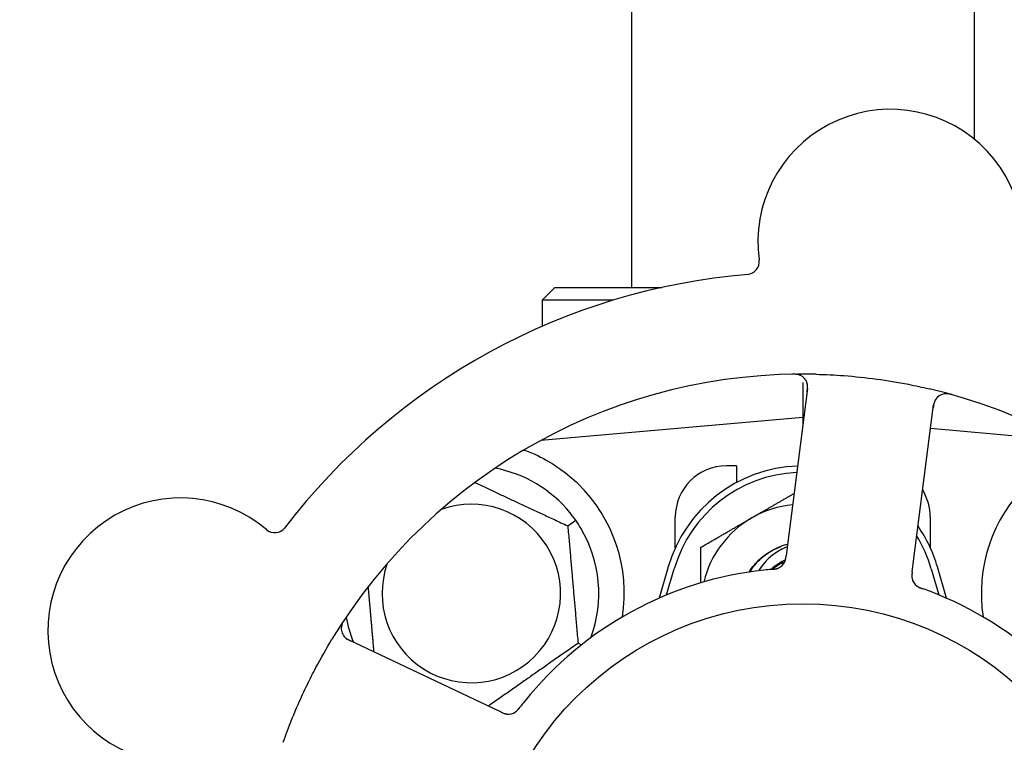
# Model space of a CAD drawing. Header units: inches. Extents: x 5 to 1128, y -85 to 748.
# Tile 54 of 256: x 130.08 to 132.5, y 219.39 to 221.16. Entities that reach past the tile are written whole.
import ezdxf

# ---------------------------------------------------------------- set-up
doc = ezdxf.new("R2010")
doc.units = ezdxf.units.IN
doc.header["$LTSCALE"] = 32
doc.header["$MEASUREMENT"] = 0
doc.layers.add('Dimension (ANSI)', color=7, linetype='Continuous', lineweight=25)
doc.layers.add('Visible (ANSI)', color=7, linetype='Continuous', lineweight=30)
doc.styles.add('Note Text (ANSI)', font='tahoma.ttf')
doc.dimstyles.new('SB Fraction-16 (ANSI)', dxfattribs={"dimscale": 32, "dimtxt": 0.125, "dimasz": 0.098425, "dimexe": 0.125, "dimexo": 0.0625, "dimgap": 0.031496, "dimtad": 0, "dimtih": 1, "dimtoh": 1, "dimdec": 4, "dimrnd": 1e-08, "dimzin": 0, "dimdsep": 46, "dimlunit": 5, "dimtxsty": 'Note Text (ANSI)', "dimcen": 0.09, "dimdle": 0.393701, "dimclrd": 256, "dimclre": 256, "dimclrt": 256, "dimadec": 0, "dimazin": 3, "dimtfac": 0.96, "dimtofl": 0, "dimtmove": 0, "dimatfit": 3, "dimfxl": 1, "dimfrac": 2, "dimtolj": 1, "dimtzin": 12, "dimlwd": -1, "dimlwe": -1, "dimarcsym": 0})

# ---------------------------------------------------------------- blocks, each defined once
blk = doc.blocks.new('*D16')
at = {"layer": 'Defpoints', "color": 0, "transparency": 16777216}
for p in [(170.3073, 471.9837), (79.417, 159.272), (130.3698, 159.272)]:
    blk.add_point(p, dxfattribs=at)
at = {"layer": 'Dimension (ANSI)', "transparency": 16777216}
for p, q in [((168.3073, 471.9837), (75.417, 471.9837)), ((79.417, 468.8341), (79.417, 327.6609)), ((79.417, 162.4216), (79.417, 320.5948)), ((128.3698, 159.272), (75.417, 159.272))]:
    blk.add_line(p, q, dxfattribs=at)
for points in [[(78.8921, 468.8341), (79.9419, 468.8341), (79.417, 471.9837)], [(78.8921, 162.4216), (79.9419, 162.4216), (79.417, 159.272)]]:
    blk.add_solid(points, dxfattribs=at)
at = {"layer": 'Dimension (ANSI)', "transparency": 16777216, "insert": (67.2142, 326.653), "char_height": 4, "attachment_point": 1, "style": 'Note Text (ANSI)'}
blk.add_mtext('\\A1;312 11/16', dxfattribs=at)

msp = doc.modelspace()

# ---------------------------------------------------------------- linework, layer by layer
at = {"layer": 'Visible (ANSI)'}
for p, q in [((131.583, 222.73158), (131.583, 220.50008)), ((132.423, 222.73158), (132.423, 220.86345)), ((131.3955, 220.50008), (131.36425, 220.46883)), ((131.3955, 220.50008), (131.65863, 220.50008)), ((131.53903, 220.46883), (131.36425, 220.46883)), ((131.36425, 220.46883), (131.36425, 220.40455)), ((132.003, 220.26732), (132.003, 220.18133)), ((132.01477, 220.25221), (131.96472, 219.8624)), ((132.27368, 219.82273), (132.32373, 220.21254)), ((132.003, 220.18133), (131.36102, 220.12516)), ((132.003, 220.18133), (132.003, 220.16057)), ((132.00564, 220.1811), (132.003, 220.18133)), ((132.64499, 220.12516), (132.31621, 220.15392)), ((131.36425, 220.1269), (131.36425, 220.12544)), ((131.8405, 220.06258), (131.8155, 220.06258)), ((131.8405, 220.06258), (131.8405, 220.02174)), ((131.42697, 219.91565), (131.44649, 219.92932)), ((131.6905, 219.86203), (131.6905, 219.93758)), ((132.3155, 219.93758), (132.3155, 219.86203)), ((131.96472, 219.8624), (131.96218, 219.84266)), ((131.673, 219.81508), (131.65067, 219.7385)), ((131.66926, 219.74643), (131.688, 219.8107)), ((132.27115, 219.80302), (132.27368, 219.82273)), ((132.318, 219.8107), (132.33675, 219.74643)), ((132.35534, 219.7385), (132.333, 219.81508)), ((131.24482, 219.46853), (130.88955, 219.63659)), ((131.45213, 219.62808), (131.46056, 219.62415)), ((131.26278, 219.46004), (131.24482, 219.46853))]:
    msp.add_line(p, q, dxfattribs=at)
msp.add_circle((132.003, 218.93758), 0.7875, dxfattribs=at)
for centre, radius, start, end in [((132.21791, 220.61134), 0.325, 337.56477, 187.80207), ((131.86496, 220.56297), 0.03125, 274.85452, 7.80207), ((132.003, 218.93758), 1.6, 94.81714, 142.5497), ((132.003, 218.93758), 1.35, 88.62287, 148.74397), ((131.98377, 220.25619), 0.03125, 352.68342, 90.83549), ((132.003, 218.93758), 1.35, 16.62287, 76.74397), ((132.35473, 220.20856), 0.03125, 74.53135, 172.68342), ((131.1905, 219.75008), 0.3125, 39.15807, 79.28378), ((132.003, 219.71883), 0.34375, 92.10255, 163.7398), ((132.003, 219.71883), 0.32812, 92.55546, 163.7398), ((131.8155, 219.93758), 0.125, 90, 180), ((131.1905, 219.75008), 0.375, 351.21293, 45.72238), ((132.1905, 219.93758), 0.125, 0, 31.69426), ((132.8155, 219.75008), 0.375, 134.27762, 188.78707), ((130.47757, 219.65918), 0.325, 49.56477, 259.80207), ((131.1905, 219.75008), 0.21875, 160.34111, 109.65889), ((132.003, 219.71883), 0.25, 95.68783, 120), ((132.003, 219.71883), 0.25, 120, 166.26096), ((130.70863, 219.93034), 0.03125, 229.56477, 322.51231), ((131.1905, 219.75008), 0.3125, 339.72028, 30.84193), ((132.003, 219.71883), 0.34375, 16.2602, 34.73634), ((132.003, 219.71883), 0.32812, 16.2602, 31.61609), ((132.003, 219.71883), 0.15625, 105.94214, 109.71036), ((132.003, 218.93758), 0.875, 96.19111, 141.17573), ((132.003, 219.71883), 0.11727, 112.2465, 129.43252), ((131.93045, 219.84092), 0.03125, 293.46904, 335.46837), ((132.30141, 219.79329), 0.03125, 190.67765, 232.13682), ((132.003, 218.93758), 0.875, 24.19111, 69.17573), ((131.1905, 219.75008), 0.3125, 190.71622, 202.42184), ((130.90292, 219.66484), 0.03125, 146.53135, 244.68342), ((131.28138, 219.48581), 0.03125, 262.67765, 304.13682)]:
    msp.add_arc(centre, radius, start, end, dxfattribs=at)
for points, knots in [([(131.99695, 220.28452), (131.99669, 220.28464), (131.99636, 220.28478), (131.99524, 220.28522), (131.99436, 220.28553), (131.99234, 220.28611), (131.99111, 220.28639), (131.98894, 220.28675), (131.98825, 220.28685), (131.9865, 220.28706), (131.9854, 220.28715), (131.98307, 220.28729), (131.98181, 220.28733), (131.97985, 220.28736), (131.97911, 220.28735), (131.97766, 220.28734), (131.97695, 220.28733), (131.97623, 220.28731)], [0.051298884, 0.051298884, 0.051298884, 0.051298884, 0.057269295, 0.057269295, 0.069785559, 0.069785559, 0.08363266, 0.08363266, 0.08945843, 0.08945843, 0.097820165, 0.097820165, 0.107290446, 0.107290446, 0.113094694, 0.113094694, 0.118968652, 0.118968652, 0.118968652, 0.118968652]), ([(132.03545, 220.28719), (132.05837, 220.28664), (132.08113, 220.2855), (132.13047, 220.28181), (132.15734, 220.279), (132.21029, 220.27183), (132.23607, 220.26756), (132.27866, 220.25925), (132.29562, 220.2556), (132.31256, 220.25161)], [-0.73118965, -0.73118965, -0.73118965, -0.73118965, -0.55244576, -0.55244576, -0.34137939, -0.34137939, -0.13566771, -0.13566771, 0, 0, 0, 0]), ([(132.01374, 220.24416), (132.01386, 220.2451), (132.01398, 220.24604), (132.01441, 220.2497), (132.01465, 220.25241), (132.01476, 220.25697), (132.01468, 220.25891), (132.01433, 220.26209), (132.01407, 220.26351), (132.0135, 220.26572), (132.01324, 220.26653), (132.01294, 220.26738), (132.01288, 220.26756), (132.01282, 220.26772)], [0, 0, 0, 0, 0.007248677, 0.007248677, 0.028564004, 0.028564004, 0.047482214, 0.047482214, 0.065361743, 0.065361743, 0.076705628, 0.076705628, 0.079955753, 0.079955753, 0.079955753, 0.079955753]), ([(132.36987, 220.23677), (132.36927, 220.23694), (132.36867, 220.23711), (132.36705, 220.23755), (132.36601, 220.23783), (132.36407, 220.23829), (132.36317, 220.2385), (132.36084, 220.23896), (132.35939, 220.2392), (132.35686, 220.2395), (132.35573, 220.23959), (132.3538, 220.23966), (132.35297, 220.23966), (132.35132, 220.23959), (132.35052, 220.2395), (132.34963, 220.23938), (132.34944, 220.23935), (132.34928, 220.23933)], [0, 0, 0, 0, 0.005149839, 0.005149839, 0.013554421, 0.013554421, 0.020527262, 0.020527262, 0.031641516, 0.031641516, 0.041623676, 0.041623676, 0.051235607, 0.051235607, 0.06373445, 0.06373445, 0.067355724, 0.067355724, 0.067355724, 0.067355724]), ([(132.32948, 220.22698), (132.32931, 220.22673), (132.32911, 220.22643), (132.32813, 220.22492), (132.32729, 220.22338), (132.32604, 220.22047), (132.32553, 220.21904), (132.32447, 220.21532), (132.32395, 220.21292), (132.32337, 220.20941), (132.32322, 220.20837), (132.32294, 220.20638), (132.32282, 220.20543), (132.3227, 220.20448)], [0.058736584, 0.058736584, 0.058736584, 0.058736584, 0.064782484, 0.064782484, 0.086145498, 0.086145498, 0.103238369, 0.103238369, 0.123434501, 0.123434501, 0.131598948, 0.131598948, 0.13893919, 0.13893919, 0.13893919, 0.13893919]), ([(131.32161, 220.10141), (131.3324, 220.09738), (131.34343, 220.09266), (131.37155, 220.07908), (131.39118, 220.06771), (131.4249, 220.04337), (131.43932, 220.03123), (131.4523, 220.01856)], [1.39731378, 1.39731378, 1.39731378, 1.39731378, 1.49356897, 1.49356897, 1.66386875, 1.66386875, 1.79881771, 1.79881771, 1.79881771, 1.79881771]), ([(131.8712, 219.80254), (131.87592, 219.81008), (131.88129, 219.81721), (131.88727, 219.82381), (131.90442, 219.84271), (131.92641, 219.857), (131.95042, 219.86561)], [9.99046979, 9.99046979, 9.99046979, 9.99046979, 10.16152319, 10.16152319, 10.16152319, 10.65156368, 10.65156368, 10.65156368, 10.65156368]), ([(131.87366, 219.80296), (131.87515, 219.80543), (131.87672, 219.80785), (131.88476, 219.81953), (131.8922, 219.82809), (131.91499, 219.84897), (131.93194, 219.85929), (131.9503, 219.86592)], [-0.25639672, -0.25639672, -0.25639672, -0.25639672, -0.23449039, -0.23449039, -0.1487662, -0.1487662, 0, 0, 0, 0]), ([(131.965, 219.86457), (131.95426, 219.86031), (131.94403, 219.85482), (131.91932, 219.83747), (131.9063, 219.82396), (131.89583, 219.80748), (131.89533, 219.80668), (131.89484, 219.80587)], [-0.61635944, -0.61635944, -0.61635944, -0.61635944, -0.52774982, -0.52774982, -0.38555901, -0.38555901, -0.37828525, -0.37828525, -0.37828525, -0.37828525]), ([(131.92477, 219.80907), (131.92662, 219.81084), (131.92852, 219.81255), (131.93952, 219.82179), (131.94963, 219.82799), (131.96046, 219.83264)], [-2.04013267, -2.04013267, -2.04013267, -2.04013267, -2.02048123, -2.02048123, -1.92997412, -1.92997412, -1.92997412, -1.92997412]), ([(131.95833, 219.82679), (131.95837, 219.82687), (131.95841, 219.82696), (131.95854, 219.82724), (131.95864, 219.82744), (131.95905, 219.82836), (131.9594, 219.82923), (131.96013, 219.83137), (131.96051, 219.83275), (131.96114, 219.83561), (131.96141, 219.83709), (131.96173, 219.83925), (131.96183, 219.83993), (131.96196, 219.84095), (131.96201, 219.84129), (131.96209, 219.84196), (131.96214, 219.84229), (131.96218, 219.84262)], [0.038929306, 0.038929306, 0.038929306, 0.038929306, 0.040726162, 0.040726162, 0.043941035, 0.043941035, 0.054249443, 0.054249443, 0.066768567, 0.066768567, 0.078206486, 0.078206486, 0.083402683, 0.083402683, 0.086046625, 0.086046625, 0.088630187, 0.088630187, 0.088630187, 0.088630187]), ([(131.95869, 219.82752), (131.95869, 219.82752), (131.95869, 219.82752), (131.95872, 219.82759), (131.95882, 219.82779), (131.9591, 219.82842), (131.95931, 219.82892), (131.95974, 219.83006), (131.95996, 219.83069), (131.96021, 219.83151), (131.96027, 219.83172), (131.96069, 219.83325), (131.96108, 219.83504), (131.96155, 219.83795), (131.96168, 219.83882), (131.96186, 219.84018), (131.96192, 219.84065), (131.96205, 219.84162), (131.96211, 219.84212), (131.96218, 219.84262)], [0.028019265, 0.028019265, 0.028019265, 0.028019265, 0.028672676, 0.028672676, 0.033062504, 0.033062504, 0.040781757, 0.040781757, 0.051074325, 0.051074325, 0.054504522, 0.054504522, 0.075062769, 0.075062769, 0.083066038, 0.083066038, 0.087153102, 0.087153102, 0.091266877, 0.091266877, 0.091266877, 0.091266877]), ([(131.92705, 219.80927), (131.92658, 219.80923), (131.92607, 219.80919), (131.92552, 219.80914), (131.92064, 219.80871), (131.91398, 219.80805), (131.90864, 219.80747)], [0.48080563, 0.48080563, 0.48080563, 0.48080563, 0.5329828, 0.5329828, 0.5329828, 1, 1, 1, 1]), ([(131.92709, 219.80928), (131.92739, 219.8093), (131.92769, 219.80933), (131.92849, 219.8094), (131.929, 219.80945), (131.93058, 219.8096), (131.93167, 219.80971), (131.93393, 219.81), (131.93512, 219.81018), (131.93744, 219.8106), (131.93853, 219.81085), (131.94067, 219.81142), (131.94162, 219.81175), (131.94277, 219.8122), (131.94308, 219.81234), (131.94332, 219.81244)], [0.001596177, 0.001596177, 0.001596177, 0.001596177, 0.00393777, 0.00393777, 0.007842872, 0.007842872, 0.016055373, 0.016055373, 0.025513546, 0.025513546, 0.037191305, 0.037191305, 0.054193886, 0.054193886, 0.06155888, 0.06155888, 0.06155888, 0.06155888]), ([(131.92709, 219.80928), (131.92763, 219.80932), (131.92818, 219.80937), (131.92926, 219.80947), (131.92981, 219.80952), (131.93161, 219.80969), (131.93288, 219.80984), (131.93494, 219.81012), (131.93578, 219.81026), (131.93768, 219.81061), (131.93867, 219.81085), (131.94041, 219.81133), (131.94118, 219.81158), (131.94238, 219.81203), (131.94288, 219.81224), (131.94317, 219.81237), (131.94321, 219.81239), (131.94322, 219.81239), (131.94322, 219.81239), (131.94322, 219.81239)], [0, 0, 0, 0, 0.004180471, 0.004180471, 0.008305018, 0.008305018, 0.018114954, 0.018114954, 0.025612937, 0.025612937, 0.036850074, 0.036850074, 0.047489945, 0.047489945, 0.056089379, 0.056089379, 0.058286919, 0.058286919, 0.058652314, 0.058652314, 0.058652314, 0.058652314]), ([(132.27115, 219.80301), (132.27108, 219.80249), (132.27102, 219.80196), (132.27089, 219.80094), (132.27082, 219.80044), (132.27069, 219.79931), (132.27062, 219.79869), (132.27039, 219.79647), (132.27028, 219.79504), (132.27022, 219.79281), (132.27023, 219.79183), (132.27034, 219.79007), (132.27042, 219.78931), (132.2706, 219.78805), (132.2707, 219.78749), (132.27076, 219.78717), (132.27077, 219.78713), (132.27077, 219.78713), (132.27077, 219.78713), (132.27077, 219.78713)], [0, 0, 0, 0, 0.004355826, 0.004355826, 0.008687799, 0.008687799, 0.014307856, 0.014307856, 0.029588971, 0.029588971, 0.043844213, 0.043844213, 0.054171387, 0.054171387, 0.06195455, 0.06195455, 0.063871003, 0.063871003, 0.063878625, 0.063878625, 0.063878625, 0.063878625]), ([(132.27115, 219.80297), (132.27111, 219.80268), (132.27107, 219.80238), (132.27086, 219.80076), (132.2707, 219.79939), (132.27042, 219.79653), (132.27032, 219.79502), (132.27027, 219.79232), (132.27031, 219.79109), (132.27049, 219.78883), (132.27066, 219.78775), (132.27083, 219.78685), (132.27086, 219.78672), (132.27088, 219.78661)], [0, 0, 0, 0, 0.002309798, 0.002309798, 0.012623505, 0.012623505, 0.02433842, 0.02433842, 0.035397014, 0.035397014, 0.047442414, 0.047442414, 0.049661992, 0.049661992, 0.049661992, 0.049661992]), ([(132.28164, 219.76909), (132.28182, 219.76894), (132.28206, 219.76876), (132.28276, 219.76823), (132.28329, 219.76787), (132.28442, 219.76714), (132.28502, 219.76678), (132.28626, 219.7661), (132.28688, 219.76578), (132.28839, 219.76506), (132.28933, 219.76464), (132.29074, 219.76405), (132.29116, 219.76388), (132.29271, 219.76327), (132.29387, 219.76283), (132.29539, 219.76228), (132.29577, 219.76215), (132.29632, 219.76195), (132.29648, 219.76189), (132.29665, 219.76183)], [0.044252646, 0.044252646, 0.044252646, 0.044252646, 0.05067159, 0.05067159, 0.061250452, 0.061250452, 0.07105005, 0.07105005, 0.078610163, 0.078610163, 0.087196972, 0.087196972, 0.090753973, 0.090753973, 0.100050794, 0.100050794, 0.103147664, 0.103147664, 0.104517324, 0.104517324, 0.104517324, 0.104517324]), ([(132.28193, 219.76885), (132.28193, 219.76885), (132.28195, 219.76883), (132.28206, 219.76875), (132.28217, 219.76866), (132.28253, 219.76839), (132.28282, 219.76817), (132.28383, 219.76747), (132.28462, 219.76697), (132.28637, 219.766), (132.28731, 219.76552), (132.28953, 219.76451), (132.29088, 219.76396), (132.29352, 219.76295), (132.29483, 219.76248), (132.29629, 219.76196), (132.29647, 219.7619), (132.29665, 219.76183)], [0.030853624, 0.030853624, 0.030853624, 0.030853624, 0.032941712, 0.032941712, 0.036385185, 0.036385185, 0.042347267, 0.042347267, 0.055267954, 0.055267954, 0.065838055, 0.065838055, 0.077516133, 0.077516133, 0.087897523, 0.087897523, 0.089364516, 0.089364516, 0.089364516, 0.089364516]), ([(130.88076, 219.68796), (130.88041, 219.68744), (130.88007, 219.68692), (130.87915, 219.68552), (130.87857, 219.68462), (130.87752, 219.68292), (130.87705, 219.68212), (130.87589, 219.68005), (130.87522, 219.67875), (130.87414, 219.67643), (130.87371, 219.67539), (130.87305, 219.67358), (130.8728, 219.67278), (130.87235, 219.67119), (130.87218, 219.6704), (130.87203, 219.66952), (130.87199, 219.66933), (130.87197, 219.66917)], [0, 0, 0, 0, 0.005149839, 0.005149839, 0.013554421, 0.013554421, 0.020527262, 0.020527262, 0.031641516, 0.031641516, 0.041623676, 0.041623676, 0.051235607, 0.051235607, 0.06373445, 0.06373445, 0.067355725, 0.067355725, 0.067355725, 0.067355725]), ([(130.72947, 219.38549), (130.73236, 219.3937), (130.73533, 219.40188), (130.747, 219.43313), (130.75618, 219.45578), (130.77321, 219.49475), (130.78077, 219.51114), (130.79537, 219.5412), (130.80231, 219.55489), (130.82189, 219.59193), (130.83501, 219.61509), (130.84894, 219.63804)], [-0.73117437, -0.73117437, -0.73117437, -0.73117437, -0.66329539, -0.66329539, -0.47009836, -0.47009836, -0.32966499, -0.32966499, -0.20932583, -0.20932583, 0, 0, 0, 0]), ([(130.8776, 219.64653), (130.87778, 219.64629), (130.878, 219.646), (130.87913, 219.64461), (130.88034, 219.64333), (130.88272, 219.64124), (130.88392, 219.64031), (130.88714, 219.63815), (130.88926, 219.63692), (130.89242, 219.63528), (130.89336, 219.63481), (130.89516, 219.63394), (130.89603, 219.63353), (130.8969, 219.63312)], [0.058736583, 0.058736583, 0.058736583, 0.058736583, 0.064782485, 0.064782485, 0.086145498, 0.086145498, 0.103238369, 0.103238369, 0.123434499, 0.123434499, 0.131598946, 0.131598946, 0.138939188, 0.138939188, 0.138939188, 0.138939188]), ([(131.29829, 219.45952), (131.29849, 219.45965), (131.29873, 219.45982), (131.29945, 219.46033), (131.29996, 219.46072), (131.301, 219.46157), (131.30153, 219.46203), (131.30256, 219.463), (131.30305, 219.46349), (131.30421, 219.4647), (131.3049, 219.46547), (131.30589, 219.46662), (131.30619, 219.46697), (131.30725, 219.46825), (131.30802, 219.46923), (131.30902, 219.4705), (131.30926, 219.47082), (131.30961, 219.47128), (131.30972, 219.47142), (131.30983, 219.47156)], [0.044252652, 0.044252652, 0.044252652, 0.044252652, 0.050671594, 0.050671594, 0.061250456, 0.061250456, 0.071050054, 0.071050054, 0.078610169, 0.078610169, 0.087196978, 0.087196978, 0.090753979, 0.090753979, 0.100050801, 0.100050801, 0.10314767, 0.10314767, 0.10451733, 0.10451733, 0.10451733, 0.10451733]), ([(131.29861, 219.45973), (131.29861, 219.45973), (131.29863, 219.45974), (131.29875, 219.45982), (131.29886, 219.4599), (131.29923, 219.46016), (131.29953, 219.46037), (131.30051, 219.46111), (131.30123, 219.46171), (131.30269, 219.46307), (131.30343, 219.46382), (131.30508, 219.46562), (131.30603, 219.46673), (131.3078, 219.46893), (131.30865, 219.47003), (131.3096, 219.47125), (131.30971, 219.47141), (131.30983, 219.47156)], [0.030853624, 0.030853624, 0.030853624, 0.030853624, 0.032941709, 0.032941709, 0.03638518, 0.03638518, 0.042347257, 0.042347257, 0.055267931, 0.055267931, 0.065838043, 0.065838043, 0.077516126, 0.077516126, 0.087897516, 0.087897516, 0.089364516, 0.089364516, 0.089364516, 0.089364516]), ([(131.26278, 219.46004), (131.26326, 219.45981), (131.26374, 219.45958), (131.26468, 219.45914), (131.26513, 219.45893), (131.26617, 219.45845), (131.26674, 219.45819), (131.26877, 219.45729), (131.2701, 219.45675), (131.2722, 219.45599), (131.27313, 219.4557), (131.27484, 219.45527), (131.27559, 219.4551), (131.27685, 219.45489), (131.27741, 219.45481), (131.27773, 219.45477), (131.27778, 219.45476), (131.27778, 219.45476), (131.27778, 219.45476), (131.27778, 219.45476)], [0, 0, 0, 0, 0.004355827, 0.004355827, 0.008687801, 0.008687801, 0.014307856, 0.014307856, 0.029588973, 0.029588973, 0.043844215, 0.043844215, 0.054171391, 0.054171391, 0.061954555, 0.061954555, 0.063871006, 0.063871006, 0.063878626, 0.063878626, 0.063878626, 0.063878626]), ([(131.26282, 219.46002), (131.26309, 219.45989), (131.26336, 219.45976), (131.26484, 219.45907), (131.26609, 219.45848), (131.26872, 219.45734), (131.27013, 219.45677), (131.27268, 219.45589), (131.27386, 219.45555), (131.27607, 219.45503), (131.27715, 219.45485), (131.27806, 219.45474), (131.27819, 219.45472), (131.2783, 219.45471)], [0, 0, 0, 0, 0.002309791, 0.002309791, 0.012623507, 0.012623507, 0.024338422, 0.024338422, 0.035397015, 0.035397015, 0.047442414, 0.047442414, 0.049661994, 0.049661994, 0.049661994, 0.049661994])]:
    msp.add_open_spline(points, degree=3, knots=knots, dxfattribs=at)
for points, weights in [([(131.31847, 220.10115), (131.32004, 220.10128), (131.32161, 220.10141)], [0.999914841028, 0.999914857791, 0.999914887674]), ([(131.19893, 220.02199), (131.30957, 219.9704), (131.42697, 219.91565)], [1.07748863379, 1.18694802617, 1.04422863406]), ([(131.878, 219.93533), (131.92721, 219.96374), (131.98178, 219.99525)], [1, 1.03200893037, 1.01002889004]), ([(131.753, 219.86316), (131.81999, 219.90184), (131.878, 219.93533)], [1, 1.0379548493, 1]), ([(131.42697, 219.91565), (131.43955, 219.77187), (131.45213, 219.62808)], [1.04422863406, 1.20577136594, 1.04422863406]), ([(131.753, 219.7761), (131.753, 219.81706), (131.753, 219.86316)], [1.01840264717, 1.02228011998, 1]), ([(130.95206, 219.60702), (130.94472, 219.69091), (130.93804, 219.76725)], [1.06521891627, 1.14516515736, 1.11819795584]), ([(131.45213, 219.62808), (131.34046, 219.54989), (131.23256, 219.47433)], [1.04422863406, 1.19550179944, 1.06346205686])]:
    msp.add_rational_spline(points, weights, degree=2, dxfattribs=at)
for points in [[(131.44649, 219.92932), (131.44211, 219.93556), (131.43738, 219.9418), (131.43282, 219.94741)], [(131.45881, 219.91029), (131.4551, 219.91649), (131.45086, 219.92307), (131.44649, 219.92932)], [(131.96009, 219.86907), (131.96197, 219.86961), (131.96386, 219.87011), (131.96577, 219.87057)], [(131.96009, 219.86907), (131.96204, 219.86962), (131.96394, 219.87011), (131.96576, 219.87054)], [(132.31407, 219.75542), (132.30848, 219.75754), (132.3013, 219.76017), (132.29664, 219.76183)], [(131.32131, 219.48614), (131.31757, 219.48149), (131.31285, 219.47547), (131.30983, 219.47155)]]:
    msp.add_open_spline(points, degree=3, dxfattribs=at)

# ---------------------------------------------------------------- dimensions: what is measured, and where the dimension line sits
at = {"layer": 'Dimension (ANSI)'}
dim = msp.add_linear_dim(base=(79.41701, 159.27197), p1=(170.30726, 471.98367), p2=(130.36976, 159.27197), angle=270, dimstyle='SB Fraction-16 (ANSI)', override={"dimgap": 0.031496, "dimdec": 4, "dimtol": 0, "dimlim": 0, "dimtp": 0, "dimtm": 0, "dimtdec": 2, "dimatfit": 1}, dxfattribs=at)
dim.commit()
dim.dimension.update_dxf_attribs({"geometry": '*D16', "text_midpoint": (79.41701, 324.12782), "dimtype": 160})

doc.saveas('drawing.dxf')
